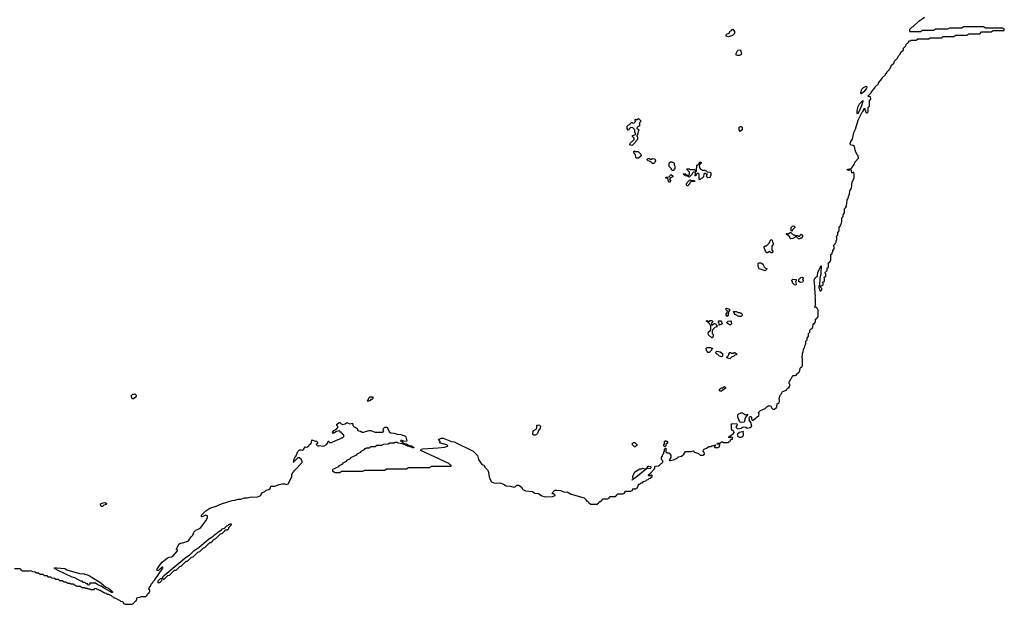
# Model space of a CAD drawing. Extents: x 2535812 to 2752880, y 540738 to 728399.
# Tile 201 of 213: x 2736165 to 2751488, y 657110 to 666210. Entities that reach past the tile are written whole.
import ezdxf

# ---------------------------------------------------------------- set-up
doc = ezdxf.new("R2010")
doc.units = 0

msp = doc.modelspace()

# ---------------------------------------------------------------- linework, layer by layer
at = {"layer": '0CON20XD'}
for points in [[(2744024, 658884), (2744036, 658876), (2744145, 658866), (2744181, 658841), (2744240, 658835), (2744291, 658801), (2744325, 658788), (2744365, 658781), (2744455, 658788), (2744498, 658802), (2744498, 658808), (2744478, 658828), (2744455, 658830), (2744452, 658835), (2744462, 658855), (2744492, 658885), (2744525, 658888), (2744585, 658881), (2744645, 658858), (2744685, 658860), (2744746, 658826), (2744948, 658765), (2744980, 658735), (2744982, 658722), (2744995, 658720), (2745008, 658708), (2745020, 658695), (2745022, 658682), (2745038, 658678), (2745045, 658670), (2745155, 658670), (2745162, 658678), (2745178, 658682), (2745180, 658695), (2745195, 658710), (2745208, 658712), (2745245, 658750), (2745315, 658750), (2745322, 658758), (2745338, 658762), (2745340, 658775), (2745355, 658790), (2745435, 658790), (2745442, 658798), (2745458, 658802), (2745460, 658815), (2745475, 658830), (2745555, 658830), (2745562, 658838), (2745578, 658842), (2745580, 658855), (2745595, 658870), (2745675, 658870), (2745682, 658878), (2745698, 658882), (2745715, 658920), (2745725, 658910), (2745755, 658910), (2745762, 658918), (2745778, 658922), (2745782, 658938), (2745790, 658945), (2745795, 658978), (2745818, 658982), (2745835, 659000), (2745858, 659002), (2745875, 659020), (2745908, 659032), (2745923, 659047), (2745948, 659052), (2745962, 659068), (2745978, 659072), (2746008, 659102), (2746010, 659115), (2746005, 659120), (2745992, 659118), (2745985, 659110), (2745955, 659110), (2745950, 659115), (2745952, 659125), (2745985, 659158), (2746042, 659218), (2746049, 659235), (2746048, 659255), (2746055, 659262), (2746105, 659266), (2746122, 659275), (2746172, 659325), (2746172, 659342), (2746153, 659365), (2746152, 659395), (2746170, 659420), (2746175, 659440), (2746190, 659455), (2746192, 659485), (2746200, 659495), (2746200, 659525), (2746215, 659540), (2746230, 659525), (2746220, 659515), (2746222, 659482), (2746235, 659470), (2746265, 659470), (2746285, 659450), (2746298, 659425), (2746297, 659395), (2746270, 659355), (2746278, 659348), (2746295, 659347), (2746355, 659366), (2746398, 659385), (2746420, 659405), (2746465, 659417), (2746502, 659445), (2746525, 659490), (2746605, 659488), (2746645, 659500), (2746665, 659480), (2746730, 659455), (2746755, 659430), (2746795, 659430), (2746820, 659445), (2746818, 659478), (2746800, 659485), (2746807, 659515), (2746815, 659526), (2746851, 659539), (2746890, 659565), (2746922, 659568), (2746935, 659578), (2746995, 659590), (2746988, 659572), (2746972, 659568), (2746972, 659562), (2746985, 659550), (2747035, 659550), (2747042, 659558), (2747058, 659562), (2747060, 659595), (2747020, 659605), (2747025, 659616), (2747065, 659620), (2747085, 659640), (2747105, 659640), (2747115, 659630), (2747195, 659630), (2747202, 659638), (2747218, 659642), (2747220, 659655), (2747232, 659668), (2747242, 659678), (2747258, 659682), (2747260, 659705), (2747235, 659712), (2747215, 659700), (2747200, 659705), (2747200, 659715), (2747275, 659770), (2747282, 659785), (2747280, 659805), (2747260, 659815), (2747240, 659835), (2747245, 659920), (2747265, 659927), (2747325, 659920), (2747330, 659915), (2747327, 659895), (2747312, 659865), (2747335, 659840), (2747395, 659850), (2747425, 659870), (2747465, 659867), (2747485, 659850), (2747535, 659860), (2747560, 659885), (2747541, 659941), (2747518, 659975), (2747522, 659985), (2747518, 660015), (2747530, 660035), (2747548, 660035), (2747556, 660016), (2747552, 659995), (2747558, 659985), (2747565, 659978), (2747582, 659978), (2747670, 660050), (2747672, 660072), (2747662, 660095), (2747692, 660125), (2747765, 660160), (2747792, 660185), (2747825, 660203), (2747856, 660195), (2747872, 660162), (2747885, 660150), (2747915, 660150), (2747922, 660158), (2747938, 660162), (2747942, 660178), (2747950, 660185), (2747952, 660228), (2747962, 660238), (2747978, 660242), (2747982, 660258), (2747990, 660265), (2747990, 660295), (2747982, 660302), (2747980, 660315), (2747988, 660322), (2748002, 660365), (2748018, 660382), (2748035, 660420), (2748098, 660442), (2748100, 660455), (2748112, 660468), (2748125, 660480), (2748138, 660482), (2748142, 660498), (2748150, 660505), (2748150, 660535), (2748140, 660545), (2748140, 660575), (2748148, 660582), (2748165, 660620), (2748178, 660632), (2748195, 660670), (2748235, 660670), (2748242, 660678), (2748258, 660682), (2748260, 660695), (2748285, 660720), (2748298, 660722), (2748302, 660738), (2748308, 660742), (2748312, 660788), (2748325, 660800), (2748338, 660802), (2748342, 660818), (2748350, 660825), (2748350, 660935), (2748340, 660945), (2748340, 660965), (2748350, 660985), (2748350, 661025), (2748360, 661035), (2748362, 661085), (2748378, 661102), (2748382, 661122), (2748382, 661135), (2748400, 661165), (2748402, 661205), (2748420, 661225), (2748422, 661255), (2748440, 661285), (2748442, 661325), (2748460, 661345), (2748462, 661375), (2748485, 661400), (2748498, 661402), (2748502, 661418), (2748510, 661425), (2748512, 661468), (2748525, 661480), (2748538, 661482), (2748542, 661498), (2748550, 661505), (2748552, 661548), (2748565, 661560), (2748578, 661562), (2748582, 661578), (2748590, 661585), (2748590, 661695), (2748582, 661702), (2748578, 661718), (2748568, 661728), (2748552, 661732), (2748542, 661745), (2748550, 661765), (2748550, 661865), (2748544, 661875), (2748550, 661915), (2748544, 661935), (2748542, 662055), (2748528, 662155), (2748546, 662194), (2748580, 662225), (2748585, 662280), (2748638, 662378), (2748632, 662255), (2748618, 662185), (2748610, 662075), (2748602, 662062), (2748600, 662035), (2748608, 662028), (2748610, 662005), (2748622, 661992), (2748635, 661990), (2748650, 662005), (2748650, 662025), (2748632, 662042), (2748630, 662065), (2748655, 662070), (2748668, 662082), (2748670, 662105), (2748662, 662112), (2748660, 662125), (2748690, 662135), (2748690, 662185), (2748680, 662195), (2748692, 662208), (2748710, 662215), (2748710, 662255), (2748702, 662262), (2748700, 662275), (2748730, 662305), (2748732, 662348), (2748750, 662355), (2748750, 662405), (2748740, 662415), (2748755, 662430), (2748768, 662432), (2748790, 662465), (2748790, 662555), (2748808, 662572), (2748810, 662585), (2748820, 662595), (2748820, 662615), (2748840, 662645), (2748840, 662675), (2748830, 662695), (2748858, 662722), (2748860, 662735), (2748870, 662745), (2748872, 662772), (2748880, 662785), (2748880, 662825), (2748873, 662837), (2748898, 662862), (2748900, 662895), (2748920, 662925), (2748920, 662985), (2748938, 663002), (2748940, 663015), (2748950, 663025), (2748952, 663052), (2748960, 663065), (2748960, 663125), (2748980, 663145), (2748980, 663175), (2749000, 663205), (2749000, 663265), (2749015, 663280), (2749030, 663305), (2749032, 663332), (2749040, 663345), (2749042, 663405), (2749060, 663425), (2749063, 663457), (2749080, 663495), (2749082, 663545), (2749110, 663585), (2749120, 663685), (2749128, 663692), (2749130, 663705), (2749140, 663715), (2749140, 663735), (2749150, 663745), (2749152, 663795), (2749148, 663838), (2749122, 663828), (2749115, 663820), (2749112, 663862), (2749105, 663870), (2749095, 663872), (2749065, 663864), (2749043, 663875), (2749048, 663885), (2749104, 663896), (2749114, 663906), (2749152, 663958), (2749165, 663996), (2749220, 664055), (2749212, 664092), (2749196, 664106), (2749171, 664165), (2749157, 664237), (2749135, 664252), (2749105, 664256), (2749087, 664275), (2749087, 664285), (2749100, 664315), (2749125, 664348), (2749144, 664455), (2749170, 664505), (2749215, 664647), (2749275, 664770), (2749288, 664782), (2749300, 664805), (2749300, 664825), (2749305, 664830), (2749318, 664828), (2749320, 664805), (2749330, 664795), (2749330, 664775), (2749342, 664762), (2749355, 664760), (2749370, 664775), (2749370, 664845), (2749390, 664865), (2749390, 664955), (2749410, 664975), (2749408, 665008), (2749370, 665015), (2749370, 665025), (2749385, 665040), (2749418, 665072), (2749420, 665085), (2749478, 665152), (2749480, 665165), (2749528, 665212), (2749530, 665225), (2749588, 665292), (2749590, 665305), (2749638, 665352), (2749640, 665365), (2749658, 665382), (2749660, 665395), (2749698, 665432), (2749700, 665445), (2749718, 665462), (2749735, 665500), (2749768, 665532), (2749780, 665565), (2749828, 665612), (2749840, 665645), (2749868, 665672), (2749880, 665705), (2749918, 665742), (2749920, 665765), (2749958, 665802), (2749960, 665825), (2749975, 665840), (2749988, 665842), (2749990, 665855), (2750015, 665880), (2750028, 665882), (2750035, 665890), (2750115, 665890), (2750145, 665910), (2750315, 665910), (2750335, 665930), (2750515, 665930), (2750535, 665950), (2750705, 665950), (2750735, 665970), (2750905, 665970), (2750935, 665990), (2751105, 665990), (2751135, 666020), (2751285, 666020), (2751315, 666040), (2751488, 666042), (2751488, 666068), (2751472, 666072), (2751465, 666080), (2751195, 666080), (2751165, 666100), (2750855, 666100), (2750825, 666080), (2750635, 666080), (2750605, 666060), (2750415, 666060), (2750385, 666040), (2750215, 666040), (2750185, 666020), (2750025, 666020), (2750020, 666025), (2750020, 666065), (2750050, 666095), (2750068, 666102), (2750160, 666185), (2750245, 666248)], [(2747195, 665943), (2747160, 665955), (2747162, 665975), (2747175, 665988), (2747208, 666002), (2747224, 666036), (2747248, 666042), (2747250, 666055), (2747265, 666060), (2747287, 666025), (2747290, 665995), (2747260, 665965), (2747195, 665943)], [(2747337, 665653), (2747315, 665660), (2747314, 665686), (2747342, 665735), (2747385, 665740), (2747398, 665675), (2747390, 665665), (2747365, 665653), (2747337, 665653)], [(2749265, 665054), (2749255, 665062), (2749254, 665075), (2749270, 665130), (2749295, 665156), (2749337, 665177), (2749347, 665167), (2749348, 665155), (2749337, 665135), (2749304, 665086), (2749265, 665054)], [(2749205, 664740), (2749197, 664757), (2749199, 664795), (2749215, 664860), (2749235, 664898), (2749285, 664950), (2749288, 664938), (2749265, 664870), (2749226, 664775), (2749205, 664740)], [(2745695, 664250), (2745662, 664262), (2745660, 664275), (2745668, 664282), (2745670, 664295), (2745685, 664310), (2745698, 664312), (2745730, 664345), (2745728, 664368), (2745702, 664392), (2745700, 664405), (2745725, 664410), (2745750, 664425), (2745750, 664445), (2745740, 664455), (2745740, 664495), (2745708, 664528), (2745675, 664530), (2745665, 664520), (2745652, 664518), (2745647, 664493), (2745635, 664490), (2745620, 664515), (2745620, 664555), (2745633, 664567), (2745668, 664582), (2745670, 664595), (2745685, 664610), (2745698, 664608), (2745705, 664600), (2745728, 664602), (2745750, 664625), (2745742, 664648), (2745755, 664660), (2745765, 664650), (2745795, 664670), (2745830, 664635), (2745825, 664620), (2745810, 664605), (2745810, 664555), (2745792, 664548), (2745770, 664525), (2745772, 664512), (2745788, 664508), (2745800, 664495), (2745800, 664485), (2745790, 664475), (2745787, 664433), (2745770, 664415), (2745770, 664395), (2745780, 664385), (2745780, 664345), (2745752, 664318), (2745748, 664302), (2745695, 664250)], [(2747375, 664470), (2747364, 664494), (2747360, 664535), (2747375, 664548), (2747395, 664550), (2747410, 664535), (2747410, 664495), (2747375, 664470)], [(2745795, 664052), (2745765, 664052), (2745753, 664063), (2745750, 664105), (2745730, 664125), (2745728, 664138), (2745720, 664145), (2745722, 664158), (2745732, 664168), (2745745, 664160), (2745788, 664158), (2745830, 664115), (2745838, 664092), (2745795, 664052)], [(2746035, 663970), (2746015, 663970), (2745988, 663998), (2745965, 664010), (2745942, 664012), (2745932, 664038), (2745945, 664050), (2745965, 664050), (2745975, 664040), (2746005, 664040), (2746015, 664048), (2746050, 664045), (2746060, 664015), (2746050, 663985), (2746035, 663970)], [(2746335, 663860), (2746322, 663862), (2746310, 663875), (2746308, 663888), (2746270, 663925), (2746273, 663967), (2746280, 663985), (2746295, 664000), (2746315, 664000), (2746322, 663992), (2746338, 663988), (2746350, 663975), (2746350, 663945), (2746360, 663935), (2746360, 663895), (2746335, 663860)], [(2746755, 663720), (2746740, 663725), (2746738, 663808), (2746728, 663818), (2746715, 663820), (2746692, 663798), (2746688, 663782), (2746682, 663782), (2746670, 663795), (2746680, 663805), (2746680, 663840), (2746652, 663838), (2746632, 663818), (2746630, 663805), (2746585, 663760), (2746572, 663762), (2746555, 663780), (2746525, 663780), (2746490, 663805), (2746495, 663810), (2746525, 663810), (2746555, 663790), (2746575, 663790), (2746588, 663802), (2746590, 663835), (2746552, 663872), (2746550, 663885), (2746555, 663890), (2746585, 663890), (2746595, 663880), (2746665, 663880), (2746680, 663865), (2746680, 663840), (2746688, 663842), (2746700, 663855), (2746702, 663948), (2746718, 663952), (2746738, 663972), (2746745, 663990), (2746765, 663990), (2746770, 663985), (2746768, 663972), (2746752, 663968), (2746748, 663952), (2746740, 663945), (2746742, 663902), (2746762, 663882), (2746775, 663880), (2746785, 663870), (2746825, 663870), (2746832, 663862), (2746848, 663858), (2746865, 663840), (2746908, 663838), (2746920, 663825), (2746920, 663785), (2746910, 663775), (2746908, 663752), (2746875, 663750), (2746860, 663765), (2746860, 663795), (2746868, 663808), (2746845, 663810), (2746838, 663818), (2746825, 663820), (2746810, 663805), (2746808, 663762), (2746788, 663742), (2746772, 663738), (2746755, 663720)], [(2746285, 663680), (2746272, 663682), (2746262, 663692), (2746258, 663728), (2746245, 663740), (2746222, 663742), (2746220, 663755), (2746225, 663760), (2746278, 663762), (2746282, 663778), (2746305, 663800), (2746328, 663778), (2746330, 663765), (2746292, 663748), (2746288, 663732), (2746280, 663725), (2746300, 663695), (2746285, 663680)], [(2746565, 663620), (2746552, 663622), (2746542, 663632), (2746540, 663655), (2746548, 663662), (2746552, 663678), (2746592, 663718), (2746605, 663710), (2746668, 663708), (2746670, 663695), (2746665, 663690), (2746612, 663688), (2746592, 663668), (2746588, 663652), (2746572, 663638), (2746565, 663620)], [(2748185, 662920), (2748170, 662925), (2748170, 662975), (2748192, 662998), (2748215, 663000), (2748230, 662985), (2748230, 662975), (2748192, 662938), (2748185, 662920)], [(2747875, 662580), (2747862, 662582), (2747835, 662600), (2747822, 662598), (2747805, 662580), (2747792, 662582), (2747770, 662605), (2747750, 662665), (2747752, 662678), (2747765, 662690), (2747788, 662692), (2747828, 662732), (2747855, 662790), (2747878, 662778), (2747880, 662745), (2747890, 662735), (2747890, 662715), (2747870, 662685), (2747870, 662625), (2747890, 662595), (2747875, 662580)], [(2748305, 662800), (2748285, 662800), (2748255, 662830), (2748245, 662830), (2748195, 662802), (2748165, 662800), (2748152, 662812), (2748148, 662828), (2748118, 662858), (2748100, 662865), (2748100, 662875), (2748105, 662880), (2748135, 662880), (2748155, 662900), (2748165, 662900), (2748202, 662862), (2748225, 662860), (2748235, 662850), (2748275, 662850), (2748285, 662840), (2748308, 662842), (2748312, 662858), (2748325, 662870), (2748350, 662855), (2748350, 662835), (2748335, 662810), (2748315, 662810), (2748305, 662800)], [(2747765, 662300), (2747675, 662330), (2747664, 662354), (2747660, 662385), (2747660, 662415), (2747670, 662425), (2747697, 662427), (2747725, 662408), (2747738, 662395), (2747752, 662362), (2747772, 662342), (2747790, 662335), (2747788, 662322), (2747765, 662300)], [(2748245, 662080), (2748225, 662082), (2748190, 662115), (2748190, 662135), (2748180, 662145), (2748180, 662155), (2748195, 662170), (2748248, 662168), (2748250, 662145), (2748240, 662135), (2748250, 662095), (2748245, 662080)], [(2748318, 662118), (2748290, 662135), (2748292, 662168), (2748320, 662195), (2748335, 662200), (2748355, 662197), (2748360, 662185), (2748360, 662175), (2748350, 662165), (2748360, 662155), (2748360, 662145), (2748345, 662123), (2748318, 662118)], [(2747175, 661590), (2747160, 661605), (2747160, 661635), (2747168, 661642), (2747180, 661675), (2747150, 661705), (2747165, 661720), (2747210, 661705), (2747210, 661685), (2747190, 661655), (2747200, 661645), (2747190, 661635), (2747190, 661615), (2747175, 661590)], [(2746945, 661260), (2746935, 661260), (2746884, 661304), (2746882, 661335), (2746894, 661356), (2746908, 661362), (2746910, 661375), (2746920, 661385), (2746920, 661445), (2746910, 661455), (2746908, 661468), (2746868, 661508), (2746850, 661515), (2746865, 661530), (2746885, 661510), (2746898, 661512), (2746913, 661527), (2746935, 661530), (2746948, 661518), (2746950, 661505), (2746930, 661485), (2746932, 661462), (2746945, 661460), (2746975, 661480), (2746995, 661480), (2747002, 661462), (2747020, 661445), (2747015, 661430), (2746982, 661418), (2746952, 661388), (2746948, 661372), (2746940, 661365), (2746940, 661325), (2746960, 661305), (2746945, 661260)], [(2747395, 661590), (2747355, 661590), (2747308, 661618), (2747292, 661622), (2747272, 661668), (2747315, 661670), (2747345, 661650), (2747375, 661650), (2747382, 661642), (2747395, 661640), (2747408, 661625), (2747408, 661605), (2747395, 661590)], [(2747055, 661450), (2747050, 661455), (2747050, 661485), (2747040, 661495), (2747040, 661515), (2747045, 661520), (2747075, 661520), (2747088, 661508), (2747090, 661485), (2747100, 661475), (2747062, 661458), (2747055, 661450)], [(2747225, 661460), (2747212, 661462), (2747198, 661478), (2747182, 661482), (2747172, 661492), (2747172, 661498), (2747192, 661518), (2747225, 661520), (2747238, 661508), (2747240, 661475), (2747225, 661460)], [(2746895, 661030), (2746882, 661032), (2746855, 661060), (2746850, 661095), (2746865, 661110), (2746915, 661110), (2746925, 661100), (2746948, 661098), (2746948, 661092), (2746932, 661078), (2746930, 661065), (2746895, 661030)], [(2747085, 660960), (2747055, 660970), (2747028, 660998), (2747012, 661002), (2747002, 661012), (2747000, 661035), (2747015, 661050), (2747065, 661040), (2747100, 661015), (2747100, 660975), (2747085, 660960)], [(2747215, 660930), (2747170, 660945), (2747170, 660955), (2747198, 660982), (2747200, 661005), (2747215, 661030), (2747228, 661028), (2747235, 661020), (2747275, 661020), (2747285, 661030), (2747295, 661030), (2747318, 661008), (2747318, 660992), (2747292, 660988), (2747278, 660972), (2747242, 660958), (2747215, 660930)], [(2747085, 660430), (2747065, 660430), (2747050, 660445), (2747058, 660452), (2747060, 660465), (2747085, 660480), (2747105, 660480), (2747135, 660500), (2747147, 660487), (2747148, 660472), (2747085, 660430)], [(2737935, 660310), (2737915, 660310), (2737900, 660355), (2737925, 660380), (2737945, 660380), (2737957, 660387), (2737977, 660367), (2737977, 660353), (2737970, 660335), (2737935, 660310)], [(2741575, 660270), (2741570, 660275), (2741588, 660292), (2741605, 660330), (2741615, 660340), (2741658, 660338), (2741660, 660315), (2741645, 660300), (2741632, 660298), (2741620, 660285), (2741595, 660272), (2741575, 660270)], [(2747395, 659938), (2747372, 659945), (2747342, 660025), (2747340, 660055), (2747345, 660070), (2747395, 660090), (2747415, 660088), (2747458, 660058), (2747498, 660068), (2747450, 660000), (2747446, 659955), (2747435, 659943), (2747395, 659938)], [(2736085, 657670), (2736165, 657670), (2736180, 657655), (2736182, 657642), (2736198, 657638), (2736205, 657630), (2736315, 657630), (2736335, 657638), (2736365, 657620), (2736405, 657618), (2736425, 657600), (2736455, 657600), (2736485, 657580), (2736525, 657578), (2736545, 657560), (2736585, 657558), (2736605, 657540), (2736645, 657540), (2736662, 657522), (2736705, 657518), (2736725, 657500), (2736765, 657500), (2736785, 657480), (2736825, 657480), (2736855, 657460), (2736885, 657460), (2736915, 657440), (2736945, 657440), (2736955, 657430), (2736997, 657427), (2737045, 657400), (2737055, 657400), (2737065, 657390), (2737105, 657390), (2737135, 657370), (2737175, 657370), (2737185, 657360), (2737215, 657360), (2737225, 657350), (2737255, 657350), (2737265, 657340), (2737325, 657340), (2737332, 657358), (2737355, 657360), (2737362, 657352), (2737378, 657348), (2737382, 657342), (2737395, 657340), (2737402, 657332), (2737415, 657330), (2737485, 657290), (2737510, 657285), (2737525, 657270), (2737545, 657268), (2737590, 657245), (2737605, 657230), (2737625, 657228), (2737632, 657212), (2737655, 657208), (2737690, 657185), (2737720, 657175), (2737735, 657160), (2737770, 657155), (2737782, 657122), (2737798, 657118), (2737805, 657110), (2737915, 657110), (2737922, 657118), (2737938, 657122), (2737940, 657135), (2737965, 657160), (2737978, 657162), (2737982, 657178), (2737990, 657185), (2737990, 657205), (2738000, 657215), (2738035, 657220), (2738055, 657230), (2738128, 657232), (2738148, 657252), (2738150, 657265), (2738165, 657280), (2738178, 657282), (2738182, 657298), (2738190, 657305), (2738188, 657328), (2738170, 657345), (2738180, 657355), (2738185, 657380), (2738198, 657392), (2738213, 657425), (2738238, 657452), (2738242, 657465), (2738268, 657492), (2738390, 657675), (2738390, 657690), (2738375, 657690), (2738323, 657637), (2738305, 657630), (2738306, 657655), (2738340, 657715), (2738384, 657765), (2738467, 657835), (2738490, 657845), (2738525, 657847), (2738554, 657866), (2738620, 657945), (2738618, 657958), (2738600, 657965), (2738623, 657997), (2738641, 658045), (2738665, 658064), (2738705, 658067), (2738791, 658099), (2738835, 658161), (2738860, 658185), (2738875, 658235), (2738905, 658266), (2738954, 658286), (2738983, 658307), (2739063, 658407), (2739090, 658455), (2739088, 658488), (2739055, 658500), (2739005, 658472), (2738995, 658472), (2738994, 658495), (2739060, 658565), (2739124, 658605), (2739222, 658638), (2739305, 658675), (2739470, 658725), (2739515, 658730), (2739565, 658746), (2739605, 658746), (2739664, 658766), (2739704, 658766), (2739765, 658783), (2739845, 658780), (2739882, 658788), (2739904, 658796), (2739919, 658811), (2739935, 658847), (2739982, 658868), (2740000, 658885), (2740044, 658896), (2740062, 658915), (2740075, 658948), (2740135, 658948), (2740205, 658977), (2740245, 658986), (2740286, 658986), (2740315, 658977), (2740343, 658987), (2740400, 659095), (2740400, 659135), (2740408, 659142), (2740410, 659155), (2740438, 659182), (2740445, 659200), (2740560, 659315), (2740560, 659345), (2740552, 659352), (2740548, 659368), (2740532, 659372), (2740525, 659390), (2740492, 659388), (2740438, 659332), (2740430, 659330), (2740428, 659322), (2740420, 659325), (2740430, 659330), (2740430, 659355), (2740440, 659385), (2740468, 659422), (2740492, 659488), (2740520, 659515), (2740543, 659517), (2740565, 659510), (2740580, 659520), (2740605, 659560), (2740632, 659558), (2740662, 659578), (2740675, 659598), (2740688, 659602), (2740708, 659622), (2740710, 659665), (2740715, 659670), (2740765, 659650), (2740785, 659650), (2740800, 659635), (2740798, 659612), (2740780, 659595), (2740792, 659582), (2740808, 659578), (2740815, 659570), (2740825, 659580), (2740885, 659573), (2740905, 659577), (2740940, 659600), (2740958, 659622), (2740965, 659650), (2740975, 659650), (2740985, 659630), (2741015, 659630), (2741093, 659667), (2741165, 659690), (2741175, 659700), (2741188, 659702), (2741208, 659722), (2741208, 659748), (2741192, 659752), (2741188, 659768), (2741172, 659772), (2741168, 659788), (2741152, 659792), (2741145, 659810), (2741095, 659800), (2741045, 659770), (2741033, 659783), (2741055, 659818), (2741098, 659842), (2741118, 659862), (2741118, 659878), (2741100, 659895), (2741100, 659915), (2741125, 659930), (2741132, 659938), (2741145, 659940), (2741162, 659922), (2741175, 659920), (2741185, 659910), (2741232, 659918), (2741255, 659938), (2741305, 659920), (2741345, 659928), (2741350, 659895), (2741370, 659870), (2741418, 659848), (2741428, 659818), (2741445, 659808), (2741470, 659805), (2741497, 659787), (2741522, 659788), (2741545, 659802), (2741605, 659814), (2741625, 659813), (2741695, 659788), (2741812, 659788), (2741830, 659805), (2741823, 659817), (2741825, 659847), (2741845, 659866), (2741878, 659865), (2741894, 659845), (2741917, 659797), (2741941, 659781), (2741990, 659775), (2742046, 659756), (2742095, 659752), (2742157, 659735), (2742176, 659716), (2742189, 659655), (2742186, 659644), (2742145, 659652), (2742125, 659650), (2742115, 659660), (2742095, 659660), (2742092, 659652), (2742102, 659642), (2742118, 659638), (2742138, 659618), (2742185, 659607), (2742217, 659587), (2742260, 659575), (2742297, 659553), (2742298, 659545), (2742284, 659544), (2742275, 659552), (2742175, 659583), (2742165, 659592), (2742115, 659610), (2742055, 659620), (2742045, 659630), (2742005, 659630), (2741995, 659620), (2741925, 659620), (2741898, 659602), (2741825, 659600), (2741795, 659580), (2741725, 659580), (2741695, 659560), (2741625, 659560), (2741605, 659540), (2741555, 659540), (2741548, 659532), (2741532, 659528), (2741528, 659512), (2741472, 659488), (2741468, 659472), (2741412, 659448), (2741408, 659432), (2741312, 659388), (2741308, 659372), (2741252, 659348), (2741248, 659332), (2741192, 659308), (2741188, 659292), (2741132, 659268), (2741128, 659252), (2741032, 659208), (2741032, 659182), (2741048, 659178), (2741075, 659160), (2741145, 659160), (2741175, 659180), (2741505, 659180), (2741535, 659200), (2741845, 659200), (2741875, 659220), (2742185, 659220), (2742215, 659240), (2742545, 659240), (2742575, 659260), (2742875, 659260), (2742880, 659265), (2742878, 659278), (2742862, 659282), (2742845, 659300), (2742408, 659505), (2742414, 659525), (2742435, 659531), (2742675, 659546), (2742775, 659557), (2742825, 659570), (2742828, 659578), (2742812, 659592), (2742715, 659620), (2742700, 659625), (2742708, 659632), (2742710, 659645), (2742682, 659675), (2742725, 659694), (2742755, 659694), (2742885, 659646), (2742925, 659641), (2743223, 659493), (2743291, 659425), (2743307, 659365), (2743345, 659300), (2743356, 659286), (2743390, 659275), (2743410, 659240), (2743446, 659205), (2743456, 659185), (2743476, 659075), (2743507, 659015), (2743542, 659002), (2743584, 658996), (2743635, 659002), (2743695, 658982), (2743736, 658956), (2743805, 658949), (2743857, 658933), (2743875, 658937), (2743904, 658966), (2743935, 658964), (2743975, 658931), (2743996, 658896), (2744024, 658884)], [(2744185, 659743), (2744165, 659743), (2744153, 659755), (2744155, 659810), (2744200, 659835), (2744212, 659858), (2744215, 659900), (2744235, 659902), (2744255, 659897), (2744270, 659885), (2744265, 659850), (2744240, 659815), (2744225, 659770), (2744210, 659755), (2744185, 659743)], [(2747395, 659710), (2747402, 659718), (2747418, 659722), (2747422, 659738), (2747430, 659745), (2747430, 659775), (2747420, 659785), (2747430, 659800), (2747366, 659784), (2747330, 659755), (2747342, 659722), (2747358, 659718), (2747365, 659710), (2747395, 659710)], [(2745745, 659560), (2745732, 659562), (2745693, 659603), (2745715, 659630), (2745738, 659628), (2745770, 659595), (2745768, 659582), (2745745, 659560)], [(2746205, 659560), (2746190, 659575), (2746190, 659595), (2746200, 659605), (2746200, 659645), (2746215, 659660), (2746222, 659652), (2746235, 659650), (2746250, 659625), (2746222, 659598), (2746220, 659575), (2746205, 659560)], [(2745695, 659040), (2745695, 659050), (2745710, 659060), (2745708, 659105), (2745736, 659174), (2745815, 659218), (2745845, 659220), (2745855, 659228), (2745905, 659220), (2745928, 659232), (2745945, 659258), (2745955, 659262), (2745987, 659255), (2745987, 659235), (2745975, 659226), (2745922, 659218), (2745756, 659084), (2745710, 659060), (2745695, 659040)], [(2737455, 658634), (2737440, 658635), (2737428, 658645), (2737420, 658675), (2737465, 658692), (2737493, 658693), (2737515, 658680), (2737510, 658665), (2737476, 658654), (2737455, 658634)], [(2738415, 657500), (2738472, 657558), (2738498, 657562), (2738575, 657640), (2738598, 657642), (2738655, 657700), (2738678, 657702), (2738755, 657780), (2738778, 657782), (2738835, 657840), (2738868, 657852), (2738935, 657920), (2738968, 657932), (2739023, 657987), (2739048, 657992), (2739125, 658070), (2739148, 658072), (2739150, 658085), (2739168, 658092), (2739170, 658105), (2739185, 658120), (2739218, 658132), (2739292, 658208), (2739318, 658212), (2739358, 658252), (2739362, 658268), (2739395, 658270), (2739418, 658292), (2739422, 658308), (2739458, 658342), (2739460, 658360), (2739435, 658360), (2739428, 658352), (2739412, 658348), (2739398, 658332), (2739382, 658328), (2739348, 658292), (2739312, 658278), (2739285, 658250), (2739272, 658248), (2739240, 658215), (2739222, 658208), (2739205, 658190), (2739195, 658190), (2739160, 658155), (2739105, 658120), (2738956, 657994), (2738865, 657930), (2738806, 657874), (2738737, 657823), (2738390, 657540), (2738380, 657510), (2738395, 657510), (2738402, 657502), (2738415, 657500)], [(2737605, 657292), (2737594, 657294), (2737575, 657310), (2737470, 657365), (2737435, 657390), (2737383, 657413), (2737345, 657440), (2737255, 657440), (2737250, 657425), (2737258, 657412), (2737235, 657410), (2737218, 657428), (2737205, 657430), (2737175, 657450), (2737155, 657452), (2737135, 657470), (2737115, 657472), (2737022, 657522), (2736980, 657535), (2736765, 657634), (2736705, 657670), (2736705, 657676), (2736745, 657678), (2736865, 657666), (2736898, 657648), (2737095, 657587), (2737125, 657582), (2737165, 657587), (2737178, 657578), (2737235, 657566), (2737425, 657446), (2737506, 657376), (2737538, 657365), (2737568, 657345), (2737607, 657305), (2737610, 657295), (2737605, 657292)], [(2738345, 657450), (2738378, 657482), (2738380, 657510), (2738352, 657508), (2738312, 657468), (2738312, 657452), (2738345, 657450)]]:
    msp.add_lwpolyline(points, dxfattribs=at)

doc.saveas('drawing.dxf')
